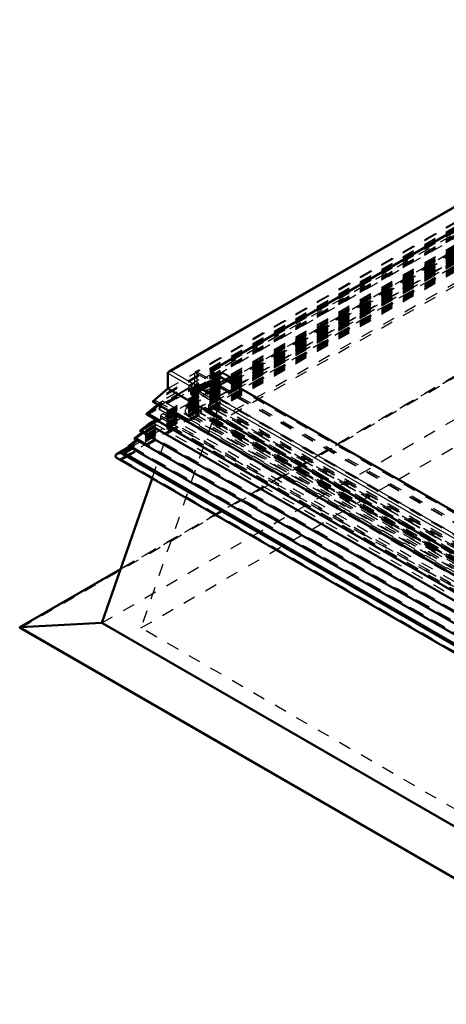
# Model space of a CAD drawing. Header units: millimetres. Extents: x 0 to 428, y 0 to 298.
# Tile 28 of 33: x 288 to 322, y 116 to 195. Entities that reach past the tile are written whole.
import ezdxf

# ---------------------------------------------------------------- set-up
doc = ezdxf.new("R2010")
doc.units = ezdxf.units.MM
doc.linetypes.add('Dashed', pattern=[2, 1, -1])
for name, color, linetype, lineweight in [('am_0', 7, 'Continuous', 50), ('am_12', 3, 'Continuous', 25), ('am_3', 6, 'Dashed', 25), ('am_6', 2, 'Continuous', 35)]:
    doc.layers.add(name, color=color, linetype=linetype, lineweight=lineweight)

# ---------------------------------------------------------------- blocks, each defined once
blk = doc.blocks.new('60_Flat_Glass_Skylight_300150180_6_0_in_FDFneo150180C2125N1N4N_300Cl0__1203')
at = {"layer": 'am_3'}
for p, q in [((348.911, 191.448), (301.258, 163.938)), ((348.911, 191.492), (301.525, 164.136)), ((348.911, 190.837), (301.282, 163.341)), ((348.911, 191.294), (301.525, 163.938)), ((348.911, 190.668), (301.574, 163.341)), ((301.598, 163.354), (348.911, 190.667)), ((348.911, 190.96), (301.783, 163.754)), ((348.911, 191.24), (301.96, 164.136)), ((301.258, 163.938), (340.34, 141.377)), ((301.525, 164.136), (340.34, 141.729)), ((301.525, 163.938), (301.525, 164.136)), ((301.525, 163.938), (340.34, 141.531)), ((301.783, 163.754), (301.96, 164.136)), ((301.783, 163.754), (340.34, 141.495)), ((301.96, 164.136), (340.34, 141.981)), ((301.257, 163.354), (340.34, 140.792)), ((301.282, 163.341), (301.276, 163.344)), ((301.276, 163.344), (301.428, 163.256)), ((301.428, 163.256), (301.428, 163.256)), ((301.428, 163.256), (340.194, 140.877)), ((301.574, 163.341), (340.34, 140.962))]:
    blk.add_line(p, q, dxfattribs=at)
for points in [[(301.258, 163.938), (301.216, 163.912), (301.178, 163.884), (301.144, 163.853), (301.116, 163.821), (301.092, 163.788), (301.073, 163.754), (301.059, 163.719), (301.051, 163.683), (301.048, 163.647), (301.05, 163.611), (301.058, 163.576), (301.071, 163.54), (301.09, 163.506), (301.114, 163.473), (301.142, 163.441), (301.176, 163.41), (301.213, 163.382), (301.255, 163.355), (301.276, 163.344)], [(301.574, 163.341), (301.618, 163.366), (301.658, 163.393), (301.694, 163.423), (301.726, 163.454), (301.752, 163.486), (301.774, 163.52), (301.79, 163.555), (301.801, 163.59), (301.807, 163.626), (301.807, 163.662), (301.802, 163.698), (301.791, 163.733), (301.783, 163.754)], [(301.282, 163.341), (301.297, 163.334), (301.312, 163.327), (301.329, 163.322), (301.347, 163.318), (301.365, 163.314), (301.384, 163.311), (301.402, 163.309), (301.422, 163.309), (301.441, 163.309), (301.46, 163.31), (301.479, 163.312), (301.497, 163.315), (301.515, 163.319), (301.532, 163.324), (301.549, 163.33), (301.564, 163.336), (301.574, 163.341)]]:
    blk.add_lwpolyline(points, dxfattribs=at)
at = {"layer": 'am_6'}
for tag, p, flags in [('NB', (393.203, 191.492), 8), ('NN', (393.203, 190.992), 8), ('NT', (393.203, 190.492), 8), ('NBSYN', (393.203, 189.992), 8), ('LINA', (393.203, 189.492), 8), ('CATALOG', (393.203, 188.992), 8), ('IDNR', (393.203, 188.492), 8), ('PN', (393.203, 187.992), 8), ('LODLEVEL', (393.203, 187.492), 8), ('L', (393.203, 186.992), 8), ('W', (393.203, 186.492), 8), ('PPATH', (393.203, 185.992), 8), ('ExcludeFromBOM', (393.203, 184.992), 8), ('PSOL_0', (393.203, 184.492), 9), ('PSOL_1', (393.203, 183.992), 9), ('PSOL_2', (393.203, 183.492), 9)]:
    blk.add_attdef(tag, p, '', height=0.5, dxfattribs=dict(at, flags=flags))
blk = doc.blocks.new('61_Flat_Glass_Skylight_300150180_12_0_in_FDFneo150180C2125N1N4N_300Cl0__1203')
at = {"layer": 'am_3'}
for p, q in [((348.911, 190.676), (302.63, 163.958)), ((348.911, 190.377), (302.63, 163.659)), ((348.911, 190.405), (303.1, 163.958)), ((348.911, 190.106), (303.1, 163.659)), ((302.63, 163.958), (340.34, 142.189)), ((302.63, 163.659), (302.63, 163.958)), ((302.63, 163.659), (340.34, 141.89)), ((303.1, 163.659), (303.1, 163.958)), ((303.1, 163.958), (340.34, 142.46)), ((303.1, 163.659), (340.34, 142.161))]:
    blk.add_line(p, q, dxfattribs=at)
at = {"layer": 'am_6'}
for tag, p, flags in [('NB', (391.621, 190.676), 8), ('NN', (391.621, 190.176), 8), ('NT', (391.621, 189.676), 8), ('NBSYN', (391.621, 189.176), 8), ('LINA', (391.621, 188.676), 8), ('CATALOG', (391.621, 188.176), 8), ('IDNR', (391.621, 187.676), 8), ('PN', (391.621, 187.176), 8), ('LODLEVEL', (391.621, 186.676), 8), ('L', (391.621, 186.176), 8), ('W', (391.621, 185.676), 8), ('PPATH', (391.621, 185.176), 8), ('ExcludeFromBOM', (391.621, 184.176), 8), ('PSOL_0', (391.621, 183.676), 9), ('PSOL_1', (391.621, 183.176), 9), ('PSOL_2', (391.621, 182.676), 9)]:
    blk.add_attdef(tag, p, '', height=0.5, dxfattribs=dict(at, flags=flags))
blk = doc.blocks.new('62_Flat_Glass_Skylight_300150180_5_0_in_FDFneo150180C2125N1N4N_300Cl0__1203')
at = {"layer": 'am_3'}
for p, q in [((348.911, 190.725), (302.939, 164.186)), ((348.911, 190.262), (302.939, 163.723)), ((348.911, 190.395), (303.511, 164.186)), ((348.911, 189.932), (303.511, 163.723)), ((302.939, 164.186), (340.34, 142.595)), ((302.939, 164.186), (302.939, 163.723)), ((302.939, 163.723), (340.34, 142.132)), ((303.511, 163.723), (303.511, 164.186)), ((303.511, 164.186), (340.34, 142.925)), ((303.511, 163.723), (340.34, 142.462))]:
    blk.add_line(p, q, dxfattribs=at)
at = {"layer": 'am_6'}
for tag, p, flags in [('NB', (391.311, 190.725), 8), ('NN', (391.311, 190.225), 8), ('NT', (391.311, 189.725), 8), ('NBSYN', (391.311, 189.225), 8), ('LINA', (391.311, 188.725), 8), ('CATALOG', (391.311, 188.225), 8), ('IDNR', (391.311, 187.725), 8), ('PN', (391.311, 187.225), 8), ('LODLEVEL', (391.311, 186.725), 8), ('L', (391.311, 186.225), 8), ('W', (391.311, 185.725), 8), ('PPATH', (391.311, 185.225), 8), ('ExcludeFromBOM', (391.311, 184.225), 8), ('PSOL_0', (391.311, 183.725), 9), ('PSOL_1', (391.311, 183.225), 9), ('PSOL_2', (391.311, 182.725), 9)]:
    blk.add_attdef(tag, p, '', height=0.5, dxfattribs=dict(at, flags=flags))
blk = doc.blocks.new('63_FGS3001501802C4U_0_in_FDFneo150180C2125N1N4N_300Cl0__1203')
at = {"layer": 'am_3'}
for p, q in [((348.911, 193.884), (301.996, 166.801)), ((348.911, 192.803), (301.996, 165.72)), ((301.996, 166.801), (340.34, 144.666)), ((301.996, 166.801), (301.996, 165.72)), ((301.996, 165.72), (340.34, 143.585))]:
    blk.add_line(p, q, dxfattribs=at)
at = {"layer": 'am_6'}
for tag, p, flags in [('NB', (392.254, 193.884), 8), ('NN', (392.254, 193.384), 8), ('NT', (392.254, 192.884), 8), ('NBSYN', (392.254, 192.384), 8), ('LINA', (392.254, 191.884), 8), ('CATALOG', (392.254, 191.384), 8), ('IDNR', (392.254, 190.884), 8), ('PN', (392.254, 190.384), 8), ('LODLEVEL', (392.254, 189.884), 8), ('L', (392.254, 189.384), 8), ('W', (392.254, 188.884), 8), ('TG', (392.254, 188.384), 8), ('TG1', (392.254, 187.884), 8), ('OC', (392.254, 187.384), 8), ('PPATH', (392.254, 186.884), 8), ('ExcludeFromBOM', (392.254, 185.884), 8), ('PSOL_0', (392.254, 185.384), 9), ('PSOL_1', (392.254, 184.884), 9), ('PSOL_2', (392.254, 184.384), 9), ('PSOL_3', (392.254, 183.884), 9)]:
    blk.add_attdef(tag, p, '', height=0.5, dxfattribs=dict(at, flags=flags))
blk = doc.blocks.new('64_FGS30015018025C3U_0_in_FDFneo150180C2125N1N4N_300Cl0__1203')
at = {"layer": 'am_0'}
for p, q in [((348.911, 195.214), (299.737, 166.827)), ((348.911, 193.331), (303.082, 166.875)), ((303.082, 166.875), (340.34, 145.367)), ((299.653, 165.458), (299.653, 166.71)), ((298.45, 164.428), (299.653, 165.458)), ((340.34, 141.971), (299.653, 165.458)), ((298.45, 164.428), (340.34, 140.246)), ((297.937, 163.411), (298.85, 164.174)), ((298.467, 164.395), (340.34, 140.222)), ((297.946, 163.358), (340.34, 138.885))]:
    blk.add_line(p, q, dxfattribs=at)
for points in [[(299.737, 166.827), (299.72, 166.816), (299.705, 166.805), (299.692, 166.792), (299.68, 166.78), (299.671, 166.766), (299.663, 166.753), (299.658, 166.739), (299.654, 166.724), (299.653, 166.71), (299.653, 166.71)], [(299.939, 166.875), (299.914, 166.874), (299.889, 166.872), (299.865, 166.869), (299.841, 166.865), (299.818, 166.859), (299.796, 166.853), (299.775, 166.845), (299.755, 166.836), (299.737, 166.827)], [(298.45, 164.428), (298.449, 164.425), (298.448, 164.422), (298.448, 164.419), (298.449, 164.416), (298.45, 164.413), (298.451, 164.41), (298.453, 164.407), (298.455, 164.404), (298.458, 164.401), (298.461, 164.398), (298.465, 164.396), (298.467, 164.395)], [(297.937, 163.411), (297.934, 163.408), (297.931, 163.405), (297.929, 163.401), (297.927, 163.398), (297.926, 163.394), (297.925, 163.391), (297.925, 163.387), (297.925, 163.384), (297.926, 163.38), (297.927, 163.376), (297.929, 163.373), (297.932, 163.37), (297.934, 163.367), (297.938, 163.364), (297.942, 163.361), (297.946, 163.358)]]:
    blk.add_lwpolyline(points, dxfattribs=at)
at = {"layer": 'am_12'}
for p, q in [((348.911, 195.146), (299.939, 166.875)), ((299.939, 166.875), (340.34, 143.552)), ((299.653, 166.71), (340.34, 143.222)), ((297.937, 163.411), (340.34, 138.933))]:
    blk.add_line(p, q, dxfattribs=at)
at = {"layer": 'am_3'}
for p, q in [((348.911, 195.146), (299.653, 166.71)), ((299.653, 165.458), (348.911, 193.894)), ((348.911, 193.947), (301.825, 166.764)), ((348.911, 193.559), (298.45, 164.428)), ((348.911, 193.464), (298.552, 164.393)), ((348.911, 193.45), (298.719, 164.474)), ((348.911, 193.167), (299.209, 164.474)), ((348.911, 193.221), (303.082, 166.764)), ((348.911, 192.837), (297.937, 163.411)), ((348.911, 192.722), (298.04, 163.355)), ((348.911, 192.768), (298.118, 163.446)), ((348.911, 192.703), (298.185, 163.419)), ((348.911, 192.902), (301.825, 165.72)), ((347.718, 191.983), (300.332, 164.627)), ((348.911, 191.739), (301.096, 164.136)), ((348.697, 191.484), (301.311, 164.128)), ((346.711, 191.762), (301.339, 165.57)), ((348.854, 191.459), (301.468, 164.103)), ((349.068, 191.517), (301.525, 164.07)), ((348.911, 191.913), (303.539, 165.72)), ((348.911, 191.294), (301.525, 163.938)), ((348.911, 191.276), (301.985, 164.186)), ((348.911, 191.226), (301.985, 164.136)), ((348.911, 190.379), (303.539, 164.186)), ((304.03, 166.789), (302.03, 165.634)), ((303.082, 166.764), (303.082, 166.875)), ((303.489, 166.315), (304.03, 166.789)), ((304.03, 166.789), (304.663, 166.424)), ((303.601, 166.287), (301.601, 165.132)), ((301.825, 165.72), (301.825, 166.764)), ((301.825, 166.764), (340.34, 144.53)), ((302.003, 165.475), (303.089, 166.101)), ((303.133, 166.034), (302.047, 165.407)), ((302.057, 165.392), (303.143, 166.019)), ((304.058, 166.707), (302.058, 165.552)), ((304.652, 166.364), (302.652, 165.209)), ((304.663, 166.424), (302.663, 165.269)), ((304.774, 166.238), (302.774, 165.083)), ((304.795, 166.287), (302.795, 165.132)), ((303.489, 166.315), (303.032, 166.051)), ((303.032, 166.051), (303.089, 166.101)), ((303.534, 166.248), (303.077, 165.984)), ((303.133, 166.034), (303.077, 165.984)), ((303.082, 166.764), (340.34, 145.256)), ((303.089, 166.101), (303.133, 166.034)), ((303.582, 166.236), (303.125, 165.972)), ((303.125, 165.972), (303.143, 166.019)), ((303.141, 165.882), (303.598, 166.146)), ((303.143, 166.019), (303.202, 165.926)), ((303.181, 165.812), (303.638, 166.076)), ((304.058, 166.707), (303.534, 166.248)), ((303.582, 166.236), (303.601, 166.287)), ((304.652, 166.364), (304.058, 166.707)), ((304.774, 166.238), (304.652, 166.364)), ((304.663, 166.424), (304.795, 166.287)), ((304.795, 166.287), (304.774, 166.238)), ((300.494, 165.047), (301.271, 165.495)), ((301.339, 165.456), (300.562, 165.007)), ((301.271, 165.495), (301.339, 165.57)), ((301.271, 165.495), (301.339, 165.456)), ((301.339, 165.57), (301.339, 165.456)), ((301.489, 165.161), (302.03, 165.634)), ((301.946, 165.425), (301.489, 165.161)), ((302.058, 165.552), (301.534, 165.094)), ((301.991, 165.358), (301.534, 165.094)), ((302.039, 165.346), (301.582, 165.082)), ((301.598, 164.991), (302.055, 165.255)), ((301.825, 165.72), (340.34, 143.486)), ((301.946, 165.425), (302.003, 165.475)), ((302.047, 165.407), (301.991, 165.358)), ((302.003, 165.475), (302.047, 165.407)), ((302.03, 165.634), (302.663, 165.269)), ((302.039, 165.346), (302.057, 165.392)), ((302.057, 165.392), (302.117, 165.3)), ((302.652, 165.209), (302.058, 165.552)), ((303.202, 165.926), (302.117, 165.3)), ((302.774, 165.083), (302.652, 165.209)), ((302.663, 165.269), (302.795, 165.132)), ((303.539, 164.186), (303.539, 165.72)), ((303.539, 165.72), (340.34, 144.476)), ((298.552, 164.393), (298.719, 164.474)), ((298.719, 164.474), (340.34, 140.448)), ((298.85, 164.174), (299.209, 164.474)), ((298.923, 164.063), (300.116, 164.752)), ((299.209, 164.474), (340.34, 140.73)), ((300.098, 164.762), (299.941, 164.671)), ((299.941, 164.671), (300.02, 164.758)), ((299.941, 164.671), (300.118, 164.569)), ((300.02, 164.758), (300.464, 165.014)), ((300.02, 164.758), (300.118, 164.701)), ((300.138, 164.805), (300.098, 164.762)), ((300.098, 164.762), (300.275, 164.66)), ((300.116, 164.752), (300.195, 164.838)), ((300.116, 164.752), (300.332, 164.627)), ((300.562, 164.958), (300.118, 164.701)), ((300.118, 164.701), (300.118, 164.569)), ((300.118, 164.569), (300.275, 164.66)), ((300.195, 164.838), (300.138, 164.805)), ((300.138, 164.805), (300.275, 164.726)), ((300.195, 164.838), (300.332, 164.759)), ((300.275, 164.726), (300.332, 164.759)), ((300.275, 164.66), (300.275, 164.726)), ((300.332, 164.759), (300.332, 164.627)), ((300.464, 165.014), (300.494, 165.047)), ((300.464, 165.014), (300.562, 164.958)), ((300.494, 165.047), (300.562, 165.007)), ((300.562, 165.007), (300.562, 164.958)), ((301.582, 165.082), (301.601, 165.132)), ((301.638, 164.921), (302.095, 165.185)), ((302.795, 165.132), (302.774, 165.083)), ((298.118, 163.446), (299.139, 164.3)), ((298.552, 164.393), (340.34, 140.269)), ((299.139, 164.3), (298.923, 163.814)), ((299.139, 164.3), (298.923, 164.063)), ((298.923, 164.063), (299.139, 163.938)), ((299.139, 163.938), (298.923, 163.814)), ((298.923, 163.814), (300.116, 163.125)), ((299.139, 163.938), (299.139, 164.3)), ((301.096, 164.004), (301.096, 164.136)), ((301.096, 164.136), (340.34, 141.482)), ((301.253, 164.095), (301.096, 164.004)), ((301.096, 164.004), (301.253, 163.914)), ((301.311, 164.194), (301.253, 164.161)), ((301.253, 164.161), (301.253, 164.095)), ((301.253, 164.161), (301.411, 164.07)), ((301.253, 164.095), (301.411, 164.004)), ((301.411, 164.07), (301.253, 163.98)), ((301.411, 164.004), (301.253, 163.914)), ((301.253, 163.98), (301.253, 163.914)), ((301.311, 163.947), (301.253, 163.98)), ((301.311, 164.128), (301.311, 164.194)), ((301.311, 164.194), (301.468, 164.103)), ((340.282, 141.63), (301.311, 164.128)), ((301.525, 164.07), (301.311, 163.947)), ((301.468, 163.971), (301.311, 163.881)), ((301.311, 163.881), (301.311, 163.947)), ((301.311, 163.881), (340.125, 141.473)), ((301.411, 164.004), (301.411, 164.07)), ((301.468, 164.103), (301.468, 163.971)), ((301.468, 163.971), (340.282, 141.564)), ((301.525, 163.938), (301.525, 164.07)), ((301.525, 164.07), (340.34, 141.663)), ((301.525, 163.938), (340.497, 141.441)), ((301.985, 164.136), (301.985, 164.186)), ((301.985, 164.186), (340.34, 142.044)), ((301.985, 164.136), (340.34, 141.995)), ((303.539, 164.186), (340.34, 142.942)), ((298.04, 163.355), (298.185, 163.419)), ((298.04, 163.355), (340.34, 138.935)), ((298.118, 163.446), (340.34, 139.072)), ((298.185, 163.419), (298.118, 163.446)), ((298.185, 163.419), (340.34, 139.084)), ((299.941, 163.338), (300.02, 163.515)), ((300.118, 163.44), (299.941, 163.338)), ((300.098, 163.247), (299.941, 163.338)), ((300.118, 163.572), (300.02, 163.515)), ((300.02, 163.515), (300.464, 163.259)), ((300.275, 163.349), (300.098, 163.247)), ((300.138, 163.336), (300.098, 163.247)), ((300.116, 163.125), (300.195, 163.303)), ((300.332, 163.25), (300.116, 163.125)), ((300.562, 163.315), (300.118, 163.572)), ((300.118, 163.572), (300.118, 163.44)), ((300.118, 163.44), (300.275, 163.349)), ((300.275, 163.415), (300.138, 163.336)), ((300.195, 163.303), (300.138, 163.336)), ((300.332, 163.382), (300.195, 163.303)), ((300.275, 163.349), (300.275, 163.415)), ((300.275, 163.415), (300.332, 163.382)), ((300.332, 163.382), (300.332, 163.25)), ((300.332, 163.25), (339.147, 140.843)), ((300.464, 163.259), (300.494, 163.325)), ((300.562, 163.315), (300.464, 163.259)), ((300.562, 163.365), (300.494, 163.325)), ((300.494, 163.325), (301.271, 162.877)), ((301.339, 162.916), (300.562, 163.365)), ((300.562, 163.365), (300.562, 163.315)), ((301.271, 162.877), (301.339, 163.03)), ((301.339, 162.916), (301.271, 162.877)), ((301.339, 163.03), (338.139, 141.785)), ((301.339, 163.03), (301.339, 162.916))]:
    blk.add_line(p, q, dxfattribs=at)
for points in [[(298.467, 164.395), (298.471, 164.393), (298.475, 164.391), (298.48, 164.389), (298.485, 164.387), (298.49, 164.386), (298.495, 164.385), (298.5, 164.385), (298.506, 164.384), (298.511, 164.384), (298.517, 164.384), (298.522, 164.385), (298.527, 164.385), (298.533, 164.386), (298.538, 164.387), (298.543, 164.389), (298.547, 164.391), (298.552, 164.393), (298.552, 164.393)], [(297.946, 163.358), (297.95, 163.356), (297.955, 163.354), (297.96, 163.352), (297.966, 163.35), (297.972, 163.349), (297.978, 163.348), (297.984, 163.347), (297.99, 163.346), (297.996, 163.346), (298.002, 163.346), (298.008, 163.347), (298.015, 163.348), (298.02, 163.349), (298.026, 163.35), (298.032, 163.352), (298.037, 163.354), (298.04, 163.355)]]:
    blk.add_lwpolyline(points, dxfattribs=at)
for centre, major_axis, end_param in [((303.11, 165.934), (0.071, -0.122), 7.471519), ((303.567, 166.198), (0.071, -0.122), 8.291617), ((303.567, 166.198), (0.0303, -0.0525), 8.291617), ((302.025, 165.308), (0.071, -0.122), 7.471519), ((302.025, 165.308), (0.0303, -0.0525), 8.291617), ((303.11, 165.934), (0.0303, -0.0525), 8.291617), ((301.567, 165.044), (0.071, -0.122), 8.291617), ((301.567, 165.044), (0.0303, -0.0525), 8.291617)]:
    blk.add_ellipse(centre, major_axis=major_axis, ratio=0.577382, start_param=3.255149, end_param=end_param, dxfattribs=at)
at = {"layer": 'am_6'}
for tag, p, flags in [('NB', (396.326, 195.214), 8), ('NN', (396.326, 194.714), 8), ('NT', (396.326, 194.214), 8), ('NBSYN', (396.326, 193.714), 8), ('CATALOG', (396.326, 192.714), 8), ('LINA', (396.326, 193.214), 8), ('IDNR', (396.326, 192.214), 8), ('PN', (396.326, 191.714), 8), ('LODLEVEL', (396.326, 191.214), 8), ('W', (396.326, 190.214), 8), ('L', (396.326, 190.714), 8), ('DP', (396.326, 189.714), 8), ('OP', (396.326, 189.214), 8), ('OC', (396.326, 188.714), 8), ('ExcludeFromBOM', (396.326, 187.714), 8), ('PSOL_0', (396.326, 187.214), 9), ('PSOL_1', (396.326, 186.714), 9), ('PSOL_2', (396.326, 186.214), 9)]:
    blk.add_attdef(tag, p, '', height=0.5, dxfattribs=dict(at, flags=flags))
blk = doc.blocks.new('65_Flat_Glass_Skylight_3001501802_2_0_in_FDFneo150180C2125N1N4N_300Cl0__1203')
at = {"layer": 'am_0'}
for p, q in [((298.688, 162.93), (298.092, 162.586)), ((298.092, 162.586), (298.796, 162.821)), ((297.394, 162.059), (298.092, 162.586)), ((297.394, 162.059), (340.339, 137.267)), ((298.092, 162.586), (340.339, 138.197)), ((296.46, 160.81), (297.131, 161.317)), ((296.927, 161.435), (297.598, 161.941)), ((296.927, 161.435), (340.339, 136.373)), ((296.547, 160.76), (295.566, 160.194)), ((295.842, 160.267), (296.622, 160.717)), ((296.1, 160.267), (296.664, 160.693)), ((296.46, 160.81), (340.339, 135.479)), ((295.566, 159.839), (340.339, 133.992)), ((295.842, 160.267), (340.339, 134.579)), ((296.1, 160.267), (340.339, 134.728))]:
    blk.add_line(p, q, dxfattribs=at)
for points in [[(298.845, 162.839), (298.803, 162.823), (298.796, 162.821)], [(295.566, 160.194), (295.541, 160.178), (295.517, 160.161), (295.497, 160.142), (295.48, 160.123), (295.465, 160.102), (295.454, 160.082), (295.446, 160.06), (295.441, 160.039), (295.439, 160.017), (295.441, 159.995), (295.445, 159.973), (295.454, 159.952), (295.465, 159.931), (295.48, 159.911), (295.497, 159.891), (295.517, 159.873), (295.54, 159.856), (295.566, 159.839), (295.566, 159.839)], [(295.842, 160.267), (295.804, 160.264), (295.767, 160.26), (295.731, 160.254), (295.695, 160.245), (295.662, 160.236), (295.629, 160.224), (295.599, 160.211), (295.571, 160.197), (295.566, 160.194)]]:
    blk.add_lwpolyline(points, dxfattribs=at)
at = {"layer": 'am_12'}
for p, q in [((298.836, 162.844), (298.796, 162.821)), ((298.796, 162.821), (340.339, 138.838))]:
    blk.add_line(p, q, dxfattribs=at)
at = {"layer": 'am_3'}
for p, q in [((348.911, 191.444), (296.927, 161.435)), ((348.911, 191.799), (297.394, 162.059)), ((348.911, 191.711), (297.571, 162.073)), ((348.911, 191.568), (297.621, 161.959)), ((348.911, 191.48), (297.797, 161.972)), ((348.911, 191.819), (298.177, 162.53)), ((348.911, 191.73), (298.541, 162.652)), ((348.911, 191.923), (298.688, 162.93)), ((348.911, 191.751), (298.836, 162.844)), ((298.914, 162.873), (348.911, 191.735)), ((348.911, 192.038), (299.082, 163.272)), ((348.911, 191.872), (299.082, 163.106)), ((348.911, 192.095), (299.152, 163.37)), ((348.911, 192.038), (299.322, 163.411)), ((348.911, 190.754), (296.1, 160.267)), ((348.911, 190.646), (296.166, 160.197)), ((348.911, 191.089), (296.46, 160.81)), ((348.911, 190.989), (296.547, 160.76)), ((296.622, 160.717), (348.911, 190.903)), ((348.911, 191.001), (296.636, 160.824)), ((348.911, 190.858), (296.687, 160.71)), ((348.911, 190.77), (296.863, 160.724)), ((348.911, 191.356), (297.103, 161.448)), ((348.911, 191.213), (297.154, 161.334)), ((348.911, 191.125), (297.33, 161.348)), ((348.911, 190.956), (301.825, 163.774)), ((295.779, 159.772), (348.911, 190.444)), ((348.911, 190.39), (295.873, 159.772)), ((296.162, 159.845), (348.911, 190.296)), ((348.911, 190.593), (301.825, 163.411)), ((348.911, 190.237), (303.47, 164.005)), ((348.911, 190.006), (303.47, 163.774)), ((348.911, 190.164), (303.596, 164.005)), ((348.911, 188.812), (303.596, 162.652)), ((303.924, 166.388), (301.924, 165.234)), ((303.952, 166.306), (301.952, 165.151)), ((302.948, 166.051), (302.005, 165.506)), ((303.755, 166.235), (303.227, 165.93)), ((303.227, 165.822), (303.755, 166.127)), ((303.755, 166.235), (303.924, 166.388)), ((303.952, 166.306), (303.755, 166.127)), ((303.755, 166.235), (303.755, 166.127)), ((303.924, 166.388), (305.253, 165.621)), ((305.367, 165.489), (303.952, 166.306)), ((302.284, 165.385), (301.755, 165.08)), ((301.755, 164.973), (302.284, 165.278)), ((301.755, 165.08), (301.924, 165.234)), ((301.924, 165.234), (303.253, 164.466)), ((302.988, 165.981), (302.045, 165.436)), ((302.146, 165.261), (303.089, 165.806)), ((303.095, 165.809), (302.152, 165.265)), ((302.152, 165.265), (302.284, 165.385)), ((303.097, 165.907), (302.154, 165.362)), ((302.211, 165.349), (302.154, 165.362)), ((302.187, 165.191), (303.13, 165.736)), ((303.14, 165.743), (302.197, 165.198)), ((302.284, 165.278), (302.197, 165.198)), ((303.154, 165.893), (302.211, 165.349)), ((302.284, 165.278), (302.284, 165.385)), ((303.227, 165.93), (303.095, 165.809)), ((303.097, 165.907), (303.154, 165.893)), ((303.14, 165.743), (303.227, 165.822)), ((303.227, 165.822), (303.227, 165.93)), ((305.253, 165.621), (303.253, 164.466)), ((305.364, 165.605), (303.364, 164.45)), ((305.367, 165.555), (303.367, 164.4)), ((305.367, 165.489), (303.367, 164.334)), ((305.253, 165.621), (305.364, 165.605)), ((305.364, 165.605), (305.367, 165.555)), ((305.367, 165.555), (305.367, 165.489)), ((301.952, 165.151), (301.755, 164.973)), ((301.755, 165.08), (301.755, 164.973)), ((303.367, 164.334), (301.952, 165.151)), ((303.253, 164.466), (303.364, 164.45)), ((303.364, 164.45), (303.367, 164.4)), ((301.825, 163.774), (340.339, 141.54)), ((301.825, 163.411), (301.825, 163.774)), ((303.367, 164.4), (303.367, 164.334)), ((303.47, 163.774), (303.47, 164.005)), ((303.47, 164.005), (340.339, 142.721)), ((303.47, 163.774), (340.339, 142.49)), ((303.596, 162.652), (303.596, 164.005)), ((303.596, 164.005), (340.339, 142.793)), ((299.082, 163.106), (299.082, 163.272)), ((299.082, 163.272), (340.339, 139.455)), ((299.082, 163.106), (340.339, 139.289)), ((299.322, 163.411), (340.339, 139.732)), ((301.825, 163.411), (340.339, 141.177)), ((297.621, 161.959), (297.394, 162.059)), ((297.571, 162.073), (298.177, 162.53)), ((297.571, 162.073), (340.339, 137.383)), ((297.797, 161.972), (297.571, 162.073)), ((298.177, 162.53), (298.541, 162.652)), ((298.177, 162.53), (340.339, 138.19)), ((298.541, 162.652), (340.339, 138.522)), ((303.596, 162.652), (340.339, 141.44)), ((296.636, 160.824), (297.33, 161.348)), ((297.154, 161.334), (296.927, 161.435)), ((297.103, 161.448), (297.797, 161.972)), ((297.103, 161.448), (340.339, 136.489)), ((297.33, 161.348), (297.103, 161.448)), ((297.131, 161.317), (297.154, 161.334)), ((297.154, 161.334), (340.339, 136.404)), ((297.33, 161.348), (340.339, 136.519)), ((297.598, 161.941), (297.621, 161.959)), ((297.621, 161.959), (340.339, 137.298)), ((297.797, 161.972), (340.339, 137.414)), ((296.166, 160.197), (296.863, 160.724)), ((296.687, 160.71), (296.46, 160.81)), ((296.636, 160.824), (340.339, 135.595)), ((296.863, 160.724), (296.636, 160.824)), ((296.664, 160.693), (296.687, 160.71)), ((296.687, 160.71), (340.339, 135.51)), ((296.863, 160.724), (340.339, 135.625)), ((340.339, 134.048), (295.779, 159.772)), ((295.873, 159.772), (340.339, 134.102)), ((296.166, 160.197), (340.339, 134.697))]:
    blk.add_line(p, q, dxfattribs=at)
for points in [[(298.914, 162.873), (298.877, 162.854), (298.845, 162.839)], [(299.005, 162.941), (298.978, 162.917), (298.948, 162.894), (298.914, 162.873)], [(299.082, 163.106), (299.079, 163.078), (299.073, 163.049), (299.062, 163.021), (299.047, 162.993), (299.028, 162.967), (299.005, 162.941), (299.005, 162.941)], [(299.152, 163.37), (299.138, 163.361), (299.125, 163.352), (299.114, 163.341), (299.104, 163.331), (299.096, 163.32), (299.09, 163.308), (299.085, 163.296), (299.083, 163.284), (299.082, 163.272), (299.082, 163.272)], [(299.322, 163.411), (299.301, 163.41), (299.28, 163.409), (299.26, 163.406), (299.24, 163.402), (299.22, 163.398), (299.202, 163.392), (299.184, 163.386), (299.167, 163.378), (299.152, 163.37)], [(295.566, 159.839), (295.594, 159.825), (295.624, 159.811), (295.656, 159.8), (295.69, 159.789), (295.725, 159.781), (295.761, 159.774), (295.779, 159.772)], [(295.873, 159.772), (295.911, 159.774), (295.949, 159.777), (295.985, 159.783), (296.021, 159.791), (296.055, 159.8), (296.088, 159.811), (296.119, 159.823), (296.148, 159.837), (296.162, 159.845)], [(296.162, 159.845), (296.188, 159.861), (296.211, 159.879), (296.231, 159.897), (296.249, 159.916), (296.263, 159.937), (296.275, 159.957), (296.283, 159.979), (296.288, 160), (296.29, 160.022), (296.288, 160.044), (296.283, 160.066), (296.275, 160.087), (296.263, 160.108), (296.249, 160.128), (296.231, 160.148), (296.211, 160.166), (296.188, 160.184), (296.166, 160.197)]]:
    blk.add_lwpolyline(points, dxfattribs=at)
for centre, major_axis, start_param, end_param in [((303.039, 165.893), (-0.091, 0.157), 4.389937, 9.540113), ((302.096, 165.349), (0.091, -0.157), 1.248344, 6.398521), ((302.096, 165.349), (0.0505, -0.0875), 1.397456, 6.395251), ((303.039, 165.893), (-0.0505, 0.0875), 4.539049, 9.536843)]:
    blk.add_ellipse(centre, major_axis=major_axis, ratio=0.577382, start_param=start_param, end_param=end_param, dxfattribs=at)
at = {"layer": 'am_6'}
for tag, p, flags in [('NB', (398.811, 192.095), 8), ('NN', (398.811, 191.595), 8), ('NT', (398.811, 191.095), 8), ('NBSYN', (398.811, 190.595), 8), ('CATALOG', (398.811, 189.595), 8), ('LINA', (398.811, 190.095), 8), ('IDNR', (398.811, 189.095), 8), ('PN', (398.811, 188.595), 8), ('LODLEVEL', (398.811, 188.095), 8), ('W', (398.811, 187.095), 8), ('L', (398.811, 187.595), 8), ('DP', (398.811, 186.595), 8), ('ExcludeFromBOM', (398.811, 185.595), 8), ('PSOL_0', (398.811, 185.095), 9), ('PSOL_1', (398.811, 184.595), 9)]:
    blk.add_attdef(tag, p, '', height=0.5, dxfattribs=dict(at, flags=flags))
blk = doc.blocks.new('66_FGS30015018025101U_0_in_FDFneo150180C2125N1N4N_300Cl0__1203')
at = {"layer": 'am_0'}
for p, q in [((294.336, 146.553), (298.375, 158.218)), ((295.84, 150.895), (287.727, 146.211)), ((287.727, 146.165), (340.339, 115.792)), ((287.762, 146.221), (294.336, 146.553)), ((340.339, 119.996), (294.336, 146.553))]:
    blk.add_line(p, q, dxfattribs=at)
for points in [[(287.727, 146.211), (287.723, 146.209), (287.72, 146.207), (287.718, 146.205), (287.715, 146.202), (287.713, 146.199), (287.712, 146.197), (287.711, 146.194), (287.71, 146.191), (287.71, 146.188), (287.71, 146.185), (287.711, 146.182), (287.712, 146.18), (287.713, 146.177), (287.715, 146.174), (287.718, 146.172), (287.72, 146.169), (287.723, 146.167), (287.727, 146.165), (287.727, 146.165)], [(287.762, 146.221), (287.757, 146.221), (287.752, 146.22), (287.748, 146.219), (287.743, 146.218), (287.739, 146.217), (287.734, 146.215), (287.73, 146.213), (287.727, 146.211)]]:
    blk.add_lwpolyline(points, dxfattribs=at)
at = {"layer": 'am_12'}
for p, q in [((287.762, 146.221), (295.835, 150.881)), ((340.339, 115.869), (287.762, 146.221))]:
    blk.add_line(p, q, dxfattribs=at)
at = {"layer": 'am_3'}
for p, q in [((299.91, 162.652), (348.911, 190.939)), ((303.166, 162.652), (348.911, 189.06)), ((287.767, 146.155), (348.911, 181.453)), ((295.835, 150.881), (348.911, 181.521)), ((348.911, 181.532), (295.84, 150.895)), ((294.336, 146.553), (348.911, 178.058)), ((297.482, 146.155), (348.911, 175.845)), ((303.166, 162.652), (297.482, 146.155)), ((298.375, 158.218), (299.91, 162.652)), ((340.339, 139.313), (299.91, 162.652)), ((340.339, 141.192), (303.166, 162.652)), ((340.339, 115.806), (287.767, 146.155)), ((340.339, 121.414), (297.482, 146.155))]:
    blk.add_line(p, q, dxfattribs=at)
blk.add_lwpolyline([(287.727, 146.165), (287.73, 146.163), (287.734, 146.161), (287.739, 146.16), (287.743, 146.158), (287.748, 146.157), (287.752, 146.156), (287.757, 146.156), (287.762, 146.155), (287.767, 146.155)], dxfattribs=at)
at = {"layer": 'am_6'}
for tag, p, flags in [('NB', (406.54, 190.939), 8), ('NN', (406.54, 190.439), 8), ('NT', (406.54, 189.939), 8), ('NBSYN', (406.54, 189.439), 8), ('LINA', (406.54, 188.939), 8), ('CATALOG', (406.54, 188.439), 8), ('IDNR', (406.54, 187.939), 8), ('PN', (406.54, 187.439), 8), ('LODLEVEL', (406.54, 186.939), 8), ('L', (406.54, 186.439), 8), ('W', (406.54, 185.939), 8), ('DP', (406.54, 185.439), 8), ('OP', (406.54, 184.939), 8), ('BA', (406.54, 184.439), 8), ('RT', (406.54, 183.939), 8), ('ExcludeFromBOM', (406.54, 182.939), 8), ('PSOL_0', (406.54, 182.439), 9), ('PSOL_1', (406.54, 181.939), 9), ('PSOL_2', (406.54, 181.439), 9)]:
    blk.add_attdef(tag, p, '', height=0.5, dxfattribs=dict(at, flags=flags))

msp = doc.modelspace()

# ---------------------------------------------------------------- block references
for name in ['64_FGS30015018025C3U_0_in_FDFneo150180C2125N1N4N_300Cl0__1203', '63_FGS3001501802C4U_0_in_FDFneo150180C2125N1N4N_300Cl0__1203', '65_Flat_Glass_Skylight_3001501802_2_0_in_FDFneo150180C2125N1N4N_300Cl0__1203', '60_Flat_Glass_Skylight_300150180_6_0_in_FDFneo150180C2125N1N4N_300Cl0__1203', '66_FGS30015018025101U_0_in_FDFneo150180C2125N1N4N_300Cl0__1203', '61_Flat_Glass_Skylight_300150180_12_0_in_FDFneo150180C2125N1N4N_300Cl0__1203', '62_Flat_Glass_Skylight_300150180_5_0_in_FDFneo150180C2125N1N4N_300Cl0__1203']:
    msp.add_blockref(name, (0, 0))

doc.saveas('drawing.dxf')
